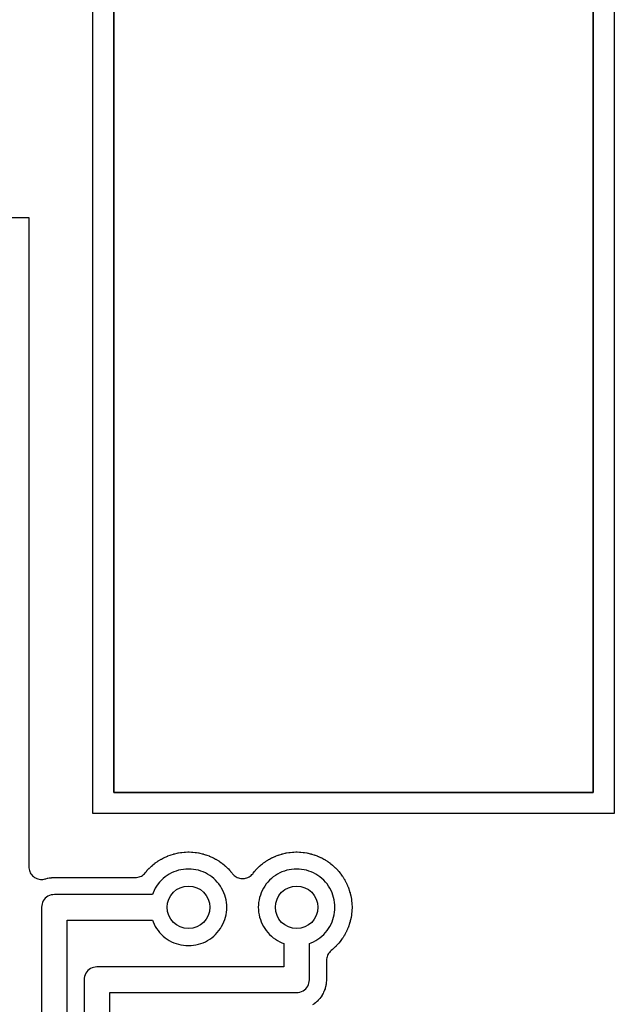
# Model space of a CAD drawing. Header units: millimetres. Extents: x 0 to 200, y 0 to 150.
# Tile 17 of 36: x 45 to 58, y 39 to 62. Entities that reach past the tile are written whole.
import ezdxf

# ---------------------------------------------------------------- set-up
doc = ezdxf.new("R2010")
doc.units = ezdxf.units.MM
for name, color, linetype in [('COPPER_KEEP_ref', 8, 'Continuous'), ('COPPER_REMOVE', 3, 'Continuous'), ('DRILL_1.0', 4, 'Continuous'), ('INSIDE_CUTS', 1, 'Continuous')]:
    doc.layers.add(name, color=color, linetype=linetype)

msp = doc.modelspace()

# ---------------------------------------------------------------- linework, layer by layer
at = {"layer": 'COPPER_KEEP_ref'}
msp.add_lwpolyline([(58.493, 43.523), (46.257, 43.523), (46.25, 43.523), (46.25, 43.53), (46.25, 74.516), (46.25, 74.523), (46.257, 74.523), (58.493, 74.523), (58.5, 74.523), (58.5, 74.516), (58.5, 43.53), (58.5, 43.523), (58.493, 43.523)], close=True, dxfattribs=at)
for points in [[(43.416, 57.523), (44.743, 57.523), (44.75, 57.523), (44.75, 57.516), (44.75, 42.276), (44.751, 42.247), (44.756, 42.218), (44.763, 42.189), (44.773, 42.162), (44.785, 42.135), (44.801, 42.11), (44.818, 42.086), (44.838, 42.064), (44.86, 42.045), (44.883, 42.027), (44.909, 42.012), (44.935, 41.999), (44.963, 41.989), (44.991, 41.982), (45.021, 41.978), (45.05, 41.976), (45.079, 41.978), (45.109, 41.982), (45.137, 41.989), (45.149, 41.993), (45.19, 42.004), (45.199, 42.006), (45.228, 42.012), (45.238, 42.013), (45.28, 42.019), (45.29, 42.02), (45.321, 42.022), (45.326, 42.022), (45.348, 42.023), (45.352, 42.023), (47.251, 42.023), (47.281, 42.024), (47.31, 42.029), (47.339, 42.036), (47.366, 42.046), (47.393, 42.058), (47.418, 42.074), (47.442, 42.091), (47.464, 42.111), (47.483, 42.133), (47.513, 42.168), (47.516, 42.172), (47.53, 42.188), (47.533, 42.192), (47.57, 42.231), (47.573, 42.235), (47.588, 42.25), (47.592, 42.253), (47.631, 42.29), (47.635, 42.293), (47.651, 42.307), (47.655, 42.31), (47.696, 42.345), (47.7, 42.348), (47.717, 42.361), (47.721, 42.364), (47.765, 42.395), (47.769, 42.398), (47.787, 42.41), (47.791, 42.412), (47.837, 42.441), (47.841, 42.443), (47.859, 42.454), (47.864, 42.456), (47.911, 42.482), (47.916, 42.484), (47.935, 42.493), (47.939, 42.496), (47.988, 42.518), (47.993, 42.52), (48.012, 42.528), (48.017, 42.53), (48.068, 42.549), (48.072, 42.55), (48.092, 42.557), (48.097, 42.559), (48.149, 42.574), (48.153, 42.576), (48.174, 42.581), (48.179, 42.582), (48.231, 42.595), (48.236, 42.596), (48.257, 42.6), (48.262, 42.601), (48.315, 42.61), (48.32, 42.61), (48.341, 42.613), (48.346, 42.614), (48.399, 42.619), (48.404, 42.619), (48.426, 42.621), (48.431, 42.621), (48.484, 42.623), (48.489, 42.623), (48.511, 42.623), (48.516, 42.623), (48.569, 42.621), (48.574, 42.621), (48.596, 42.619), (48.601, 42.619), (48.654, 42.614), (48.659, 42.613), (48.68, 42.61), (48.685, 42.61), (48.738, 42.601), (48.743, 42.6), (48.764, 42.596), (48.769, 42.595), (48.821, 42.582), (48.826, 42.581), (48.847, 42.576), (48.851, 42.574), (48.903, 42.559), (48.908, 42.557), (48.928, 42.55), (48.932, 42.549), (48.983, 42.53), (48.988, 42.528), (49.007, 42.52), (49.012, 42.518), (49.061, 42.496), (49.065, 42.493), (49.084, 42.484), (49.089, 42.482), (49.136, 42.456), (49.141, 42.454), (49.159, 42.443), (49.163, 42.441), (49.209, 42.412), (49.213, 42.41), (49.231, 42.398), (49.235, 42.395), (49.279, 42.364), (49.283, 42.361), (49.3, 42.348), (49.304, 42.345), (49.345, 42.31), (49.349, 42.307), (49.365, 42.293), (49.369, 42.29), (49.408, 42.253), (49.412, 42.25), (49.427, 42.235), (49.43, 42.231), (49.467, 42.192), (49.47, 42.188), (49.484, 42.172), (49.487, 42.168), (49.522, 42.127), (49.525, 42.123), (49.532, 42.113), (49.551, 42.091), (49.571, 42.071), (49.594, 42.053), (49.618, 42.037), (49.644, 42.024), (49.671, 42.013), (49.698, 42.005), (49.727, 41.999), (49.756, 41.996), (49.784, 41.996), (49.813, 41.999), (49.842, 42.005), (49.869, 42.013), (49.896, 42.024), (49.922, 42.037), (49.946, 42.053), (49.969, 42.071), (49.989, 42.091), (50.008, 42.113), (50.015, 42.123), (50.018, 42.127), (50.053, 42.168), (50.056, 42.172), (50.07, 42.188), (50.073, 42.192), (50.11, 42.231), (50.113, 42.235), (50.128, 42.25), (50.132, 42.253), (50.171, 42.29), (50.175, 42.293), (50.191, 42.307), (50.195, 42.31), (50.236, 42.345), (50.24, 42.348), (50.257, 42.361), (50.261, 42.364), (50.305, 42.395), (50.309, 42.398), (50.327, 42.41), (50.331, 42.412), (50.377, 42.441), (50.381, 42.443), (50.399, 42.454), (50.404, 42.456), (50.451, 42.482), (50.456, 42.484), (50.475, 42.493), (50.479, 42.496), (50.528, 42.518), (50.533, 42.52), (50.552, 42.528), (50.557, 42.53), (50.608, 42.549), (50.612, 42.55), (50.632, 42.557), (50.637, 42.559), (50.689, 42.574), (50.693, 42.576), (50.714, 42.581), (50.719, 42.582), (50.771, 42.595), (50.776, 42.596), (50.797, 42.6), (50.802, 42.601), (50.855, 42.61), (50.86, 42.61), (50.881, 42.613), (50.886, 42.614), (50.939, 42.619), (50.944, 42.619), (50.966, 42.621), (50.971, 42.621), (51.024, 42.623), (51.029, 42.623), (51.051, 42.623), (51.056, 42.623), (51.109, 42.621), (51.114, 42.621), (51.136, 42.619), (51.141, 42.619), (51.194, 42.614), (51.199, 42.613), (51.22, 42.61), (51.225, 42.61), (51.278, 42.601), (51.283, 42.6), (51.304, 42.596), (51.309, 42.595), (51.361, 42.582), (51.366, 42.581), (51.387, 42.576), (51.391, 42.574), (51.443, 42.559), (51.448, 42.557), (51.468, 42.55), (51.472, 42.549), (51.523, 42.53), (51.528, 42.528), (51.547, 42.52), (51.552, 42.518), (51.601, 42.496), (51.605, 42.493), (51.624, 42.484), (51.629, 42.482), (51.676, 42.456), (51.681, 42.454), (51.699, 42.443), (51.703, 42.441), (51.749, 42.412), (51.753, 42.41), (51.771, 42.398), (51.775, 42.395), (51.819, 42.364), (51.823, 42.361), (51.84, 42.348), (51.844, 42.345), (51.885, 42.31), (51.889, 42.307), (51.905, 42.293), (51.909, 42.29), (51.948, 42.253), (51.952, 42.25), (51.967, 42.235), (51.97, 42.231), (52.007, 42.192), (52.01, 42.188), (52.024, 42.172), (52.027, 42.168), (52.062, 42.127), (52.065, 42.123), (52.078, 42.106), (52.081, 42.102), (52.112, 42.058), (52.115, 42.054), (52.127, 42.036), (52.129, 42.032), (52.158, 41.986), (52.16, 41.982), (52.171, 41.964), (52.173, 41.959), (52.199, 41.912), (52.201, 41.907), (52.21, 41.888), (52.213, 41.884), (52.235, 41.835), (52.237, 41.83), (52.245, 41.811), (52.247, 41.806), (52.266, 41.755), (52.267, 41.751), (52.274, 41.731), (52.276, 41.726), (52.291, 41.674), (52.293, 41.67), (52.298, 41.649), (52.299, 41.644), (52.312, 41.592), (52.313, 41.587), (52.317, 41.566), (52.318, 41.561), (52.327, 41.508), (52.327, 41.503), (52.33, 41.482), (52.331, 41.477), (52.336, 41.424), (52.336, 41.419), (52.338, 41.397), (52.338, 41.392), (52.34, 41.339), (52.34, 41.334), (52.34, 41.312), (52.34, 41.307), (52.338, 41.254), (52.338, 41.249), (52.336, 41.227), (52.336, 41.222), (52.331, 41.169), (52.33, 41.164), (52.327, 41.143), (52.327, 41.138), (52.318, 41.085), (52.317, 41.08), (52.313, 41.059), (52.312, 41.054), (52.299, 41.002), (52.298, 40.997), (52.293, 40.976), (52.291, 40.972), (52.276, 40.92), (52.274, 40.915), (52.267, 40.895), (52.266, 40.891), (52.247, 40.84), (52.245, 40.835), (52.237, 40.816), (52.235, 40.811), (52.213, 40.762), (52.21, 40.758), (52.201, 40.739), (52.199, 40.734), (52.173, 40.687), (52.171, 40.682), (52.16, 40.664), (52.158, 40.66), (52.129, 40.614), (52.127, 40.61), (52.115, 40.592), (52.112, 40.588), (52.081, 40.544), (52.078, 40.54), (52.065, 40.523), (52.062, 40.519), (52.027, 40.478), (52.024, 40.474), (52.01, 40.458), (52.007, 40.454), (51.97, 40.415), (51.967, 40.411), (51.952, 40.396), (51.948, 40.393), (51.909, 40.356), (51.905, 40.353), (51.889, 40.339), (51.885, 40.336), (51.85, 40.306), (51.828, 40.287), (51.808, 40.265), (51.791, 40.241), (51.775, 40.216), (51.763, 40.189), (51.753, 40.162), (51.746, 40.133), (51.741, 40.104), (51.74, 40.074), (51.74, 39.625), (51.74, 39.621), (51.739, 39.599), (51.739, 39.594), (51.737, 39.563), (51.736, 39.553), (51.73, 39.511), (51.729, 39.501), (51.723, 39.472), (51.721, 39.463), (51.71, 39.422), (51.707, 39.412), (51.698, 39.384), (51.694, 39.375), (51.678, 39.336), (51.674, 39.327), (51.661, 39.3), (51.656, 39.292), (51.635, 39.255), (51.63, 39.247), (51.613, 39.222), (51.608, 39.214), (51.582, 39.181), (51.576, 39.173), (51.556, 39.151), (51.549, 39.144), (51.519, 39.114), (51.512, 39.107), (51.49, 39.087), (51.482, 39.081), (51.449, 39.055), (51.441, 39.05), (51.416, 39.033)], [(45.65, 26.783), (45.65, 41.023), (47.652, 41.023), (47.669, 40.979), (47.693, 40.925), (47.721, 40.873), (47.752, 40.823), (47.786, 40.775), (47.823, 40.73), (47.864, 40.687), (47.907, 40.646), (47.952, 40.609), (48, 40.575), (48.05, 40.544), (48.102, 40.516), (48.156, 40.492), (48.211, 40.471), (48.267, 40.454), (48.324, 40.44), (48.383, 40.431), (48.441, 40.425), (48.5, 40.423), (48.559, 40.425), (48.617, 40.431), (48.676, 40.44), (48.733, 40.454), (48.789, 40.471), (48.844, 40.492), (48.898, 40.516), (48.95, 40.544), (49, 40.575), (49.048, 40.609), (49.093, 40.646), (49.136, 40.687), (49.177, 40.73), (49.214, 40.775), (49.248, 40.823), (49.279, 40.873), (49.307, 40.925), (49.331, 40.979), (49.352, 41.034), (49.369, 41.09), (49.383, 41.147), (49.392, 41.206), (49.398, 41.264), (49.4, 41.323), (49.398, 41.382), (49.392, 41.44), (49.383, 41.499), (49.369, 41.556), (49.352, 41.612), (49.331, 41.667), (49.307, 41.721), (49.279, 41.773), (49.248, 41.823), (49.214, 41.871), (49.177, 41.916), (49.136, 41.959), (49.093, 42), (49.048, 42.037), (49, 42.071), (48.95, 42.102), (48.898, 42.13), (48.844, 42.154), (48.789, 42.175), (48.733, 42.192), (48.676, 42.206), (48.617, 42.215), (48.559, 42.221), (48.5, 42.223), (48.441, 42.221), (48.383, 42.215), (48.324, 42.206), (48.267, 42.192), (48.211, 42.175), (48.156, 42.154), (48.102, 42.13), (48.05, 42.102), (48, 42.071), (47.952, 42.037), (47.907, 42), (47.864, 41.959), (47.823, 41.916), (47.786, 41.871), (47.752, 41.823), (47.721, 41.773), (47.693, 41.721), (47.669, 41.667), (47.652, 41.623), (45.35, 41.623), (45.311, 41.62), (45.272, 41.613), (45.235, 41.6), (45.2, 41.583), (45.167, 41.561), (45.138, 41.535), (45.112, 41.506), (45.09, 41.473), (45.073, 41.438), (45.06, 41.401), (45.053, 41.362), (45.05, 41.323), (45.05, 26.907)], [(46.65, 26.123), (46.65, 39.323), (51.04, 39.323), (51.079, 39.326), (51.118, 39.333), (51.155, 39.346), (51.19, 39.363), (51.223, 39.385), (51.252, 39.411), (51.278, 39.44), (51.3, 39.473), (51.317, 39.508), (51.33, 39.545), (51.337, 39.584), (51.34, 39.623), (51.34, 40.475), (51.384, 40.492), (51.438, 40.516), (51.49, 40.544), (51.54, 40.575), (51.588, 40.609), (51.633, 40.646), (51.676, 40.687), (51.717, 40.73), (51.754, 40.775), (51.788, 40.823), (51.819, 40.873), (51.847, 40.925), (51.871, 40.979), (51.892, 41.034), (51.909, 41.09), (51.923, 41.147), (51.932, 41.206), (51.938, 41.264), (51.94, 41.323), (51.938, 41.382), (51.932, 41.44), (51.923, 41.499), (51.909, 41.556), (51.892, 41.612), (51.871, 41.667), (51.847, 41.721), (51.819, 41.773), (51.788, 41.823), (51.754, 41.871), (51.717, 41.916), (51.676, 41.959), (51.633, 42), (51.588, 42.037), (51.54, 42.071), (51.49, 42.102), (51.438, 42.13), (51.384, 42.154), (51.329, 42.175), (51.273, 42.192), (51.216, 42.206), (51.157, 42.215), (51.099, 42.221), (51.04, 42.223), (50.981, 42.221), (50.923, 42.215), (50.864, 42.206), (50.807, 42.192), (50.751, 42.175), (50.696, 42.154), (50.642, 42.13), (50.59, 42.102), (50.54, 42.071), (50.492, 42.037), (50.447, 42), (50.404, 41.959), (50.363, 41.916), (50.326, 41.871), (50.292, 41.823), (50.261, 41.773), (50.233, 41.721), (50.209, 41.667), (50.188, 41.612), (50.171, 41.556), (50.157, 41.499), (50.148, 41.44), (50.142, 41.382), (50.14, 41.323), (50.142, 41.264), (50.148, 41.206), (50.157, 41.147), (50.171, 41.09), (50.188, 41.034), (50.209, 40.979), (50.233, 40.925), (50.261, 40.873), (50.292, 40.823), (50.326, 40.775), (50.363, 40.73), (50.404, 40.687), (50.447, 40.646), (50.492, 40.609), (50.54, 40.575), (50.59, 40.544), (50.642, 40.516), (50.696, 40.492), (50.74, 40.475), (50.74, 39.923), (46.35, 39.923), (46.311, 39.92), (46.272, 39.913), (46.235, 39.9), (46.2, 39.883), (46.167, 39.861), (46.138, 39.835), (46.112, 39.806), (46.09, 39.773), (46.073, 39.738), (46.06, 39.701), (46.053, 39.662), (46.05, 39.623), (46.05, 26.248)]]:
    msp.add_lwpolyline(points, dxfattribs=at)
at = {"layer": 'COPPER_REMOVE'}
for points in [[(58.493, 43.523), (46.257, 43.523), (46.25, 43.523), (46.25, 43.53), (46.25, 74.516), (46.25, 74.523), (46.257, 74.523), (58.493, 74.523), (58.5, 74.523), (58.5, 74.516), (58.5, 43.53), (58.5, 43.523), (58.493, 43.523)], [(58, 74.023), (46.75, 74.023), (46.75, 44.023), (58, 44.023), (58, 74.023)]]:
    msp.add_lwpolyline(points, close=True, dxfattribs=at)
for points in [[(43.416, 57.523), (44.743, 57.523), (44.75, 57.523), (44.75, 57.516), (44.75, 42.276), (44.751, 42.247), (44.756, 42.218), (44.763, 42.189), (44.773, 42.162), (44.785, 42.135), (44.801, 42.11), (44.818, 42.086), (44.838, 42.064), (44.86, 42.045), (44.883, 42.027), (44.909, 42.012), (44.935, 41.999), (44.963, 41.989), (44.991, 41.982), (45.021, 41.978), (45.05, 41.976), (45.079, 41.978), (45.109, 41.982), (45.137, 41.989), (45.149, 41.993), (45.19, 42.004), (45.199, 42.006), (45.228, 42.012), (45.238, 42.013), (45.28, 42.019), (45.29, 42.02), (45.321, 42.022), (45.326, 42.022), (45.348, 42.023), (45.352, 42.023), (47.251, 42.023), (47.281, 42.024), (47.31, 42.029), (47.339, 42.036), (47.366, 42.046), (47.393, 42.058), (47.418, 42.074), (47.442, 42.091), (47.464, 42.111), (47.483, 42.133), (47.513, 42.168), (47.516, 42.172), (47.53, 42.188), (47.533, 42.192), (47.57, 42.231), (47.573, 42.235), (47.588, 42.25), (47.592, 42.253), (47.631, 42.29), (47.635, 42.293), (47.651, 42.307), (47.655, 42.31), (47.696, 42.345), (47.7, 42.348), (47.717, 42.361), (47.721, 42.364), (47.765, 42.395), (47.769, 42.398), (47.787, 42.41), (47.791, 42.412), (47.837, 42.441), (47.841, 42.443), (47.859, 42.454), (47.864, 42.456), (47.911, 42.482), (47.916, 42.484), (47.935, 42.493), (47.939, 42.496), (47.988, 42.518), (47.993, 42.52), (48.012, 42.528), (48.017, 42.53), (48.068, 42.549), (48.072, 42.55), (48.092, 42.557), (48.097, 42.559), (48.149, 42.574), (48.153, 42.576), (48.174, 42.581), (48.179, 42.582), (48.231, 42.595), (48.236, 42.596), (48.257, 42.6), (48.262, 42.601), (48.315, 42.61), (48.32, 42.61), (48.341, 42.613), (48.346, 42.614), (48.399, 42.619), (48.404, 42.619), (48.426, 42.621), (48.431, 42.621), (48.484, 42.623), (48.489, 42.623), (48.511, 42.623), (48.516, 42.623), (48.569, 42.621), (48.574, 42.621), (48.596, 42.619), (48.601, 42.619), (48.654, 42.614), (48.659, 42.613), (48.68, 42.61), (48.685, 42.61), (48.738, 42.601), (48.743, 42.6), (48.764, 42.596), (48.769, 42.595), (48.821, 42.582), (48.826, 42.581), (48.847, 42.576), (48.851, 42.574), (48.903, 42.559), (48.908, 42.557), (48.928, 42.55), (48.932, 42.549), (48.983, 42.53), (48.988, 42.528), (49.007, 42.52), (49.012, 42.518), (49.061, 42.496), (49.065, 42.493), (49.084, 42.484), (49.089, 42.482), (49.136, 42.456), (49.141, 42.454), (49.159, 42.443), (49.163, 42.441), (49.209, 42.412), (49.213, 42.41), (49.231, 42.398), (49.235, 42.395), (49.279, 42.364), (49.283, 42.361), (49.3, 42.348), (49.304, 42.345), (49.345, 42.31), (49.349, 42.307), (49.365, 42.293), (49.369, 42.29), (49.408, 42.253), (49.412, 42.25), (49.427, 42.235), (49.43, 42.231), (49.467, 42.192), (49.47, 42.188), (49.484, 42.172), (49.487, 42.168), (49.522, 42.127), (49.525, 42.123), (49.532, 42.113), (49.551, 42.091), (49.571, 42.071), (49.594, 42.053), (49.618, 42.037), (49.644, 42.024), (49.671, 42.013), (49.698, 42.005), (49.727, 41.999), (49.756, 41.996), (49.784, 41.996), (49.813, 41.999), (49.842, 42.005), (49.869, 42.013), (49.896, 42.024), (49.922, 42.037), (49.946, 42.053), (49.969, 42.071), (49.989, 42.091), (50.008, 42.113), (50.015, 42.123), (50.018, 42.127), (50.053, 42.168), (50.056, 42.172), (50.07, 42.188), (50.073, 42.192), (50.11, 42.231), (50.113, 42.235), (50.128, 42.25), (50.132, 42.253), (50.171, 42.29), (50.175, 42.293), (50.191, 42.307), (50.195, 42.31), (50.236, 42.345), (50.24, 42.348), (50.257, 42.361), (50.261, 42.364), (50.305, 42.395), (50.309, 42.398), (50.327, 42.41), (50.331, 42.412), (50.377, 42.441), (50.381, 42.443), (50.399, 42.454), (50.404, 42.456), (50.451, 42.482), (50.456, 42.484), (50.475, 42.493), (50.479, 42.496), (50.528, 42.518), (50.533, 42.52), (50.552, 42.528), (50.557, 42.53), (50.608, 42.549), (50.612, 42.55), (50.632, 42.557), (50.637, 42.559), (50.689, 42.574), (50.693, 42.576), (50.714, 42.581), (50.719, 42.582), (50.771, 42.595), (50.776, 42.596), (50.797, 42.6), (50.802, 42.601), (50.855, 42.61), (50.86, 42.61), (50.881, 42.613), (50.886, 42.614), (50.939, 42.619), (50.944, 42.619), (50.966, 42.621), (50.971, 42.621), (51.024, 42.623), (51.029, 42.623), (51.051, 42.623), (51.056, 42.623), (51.109, 42.621), (51.114, 42.621), (51.136, 42.619), (51.141, 42.619), (51.194, 42.614), (51.199, 42.613), (51.22, 42.61), (51.225, 42.61), (51.278, 42.601), (51.283, 42.6), (51.304, 42.596), (51.309, 42.595), (51.361, 42.582), (51.366, 42.581), (51.387, 42.576), (51.391, 42.574), (51.443, 42.559), (51.448, 42.557), (51.468, 42.55), (51.472, 42.549), (51.523, 42.53), (51.528, 42.528), (51.547, 42.52), (51.552, 42.518), (51.601, 42.496), (51.605, 42.493), (51.624, 42.484), (51.629, 42.482), (51.676, 42.456), (51.681, 42.454), (51.699, 42.443), (51.703, 42.441), (51.749, 42.412), (51.753, 42.41), (51.771, 42.398), (51.775, 42.395), (51.819, 42.364), (51.823, 42.361), (51.84, 42.348), (51.844, 42.345), (51.885, 42.31), (51.889, 42.307), (51.905, 42.293), (51.909, 42.29), (51.948, 42.253), (51.952, 42.25), (51.967, 42.235), (51.97, 42.231), (52.007, 42.192), (52.01, 42.188), (52.024, 42.172), (52.027, 42.168), (52.062, 42.127), (52.065, 42.123), (52.078, 42.106), (52.081, 42.102), (52.112, 42.058), (52.115, 42.054), (52.127, 42.036), (52.129, 42.032), (52.158, 41.986), (52.16, 41.982), (52.171, 41.964), (52.173, 41.959), (52.199, 41.912), (52.201, 41.907), (52.21, 41.888), (52.213, 41.884), (52.235, 41.835), (52.237, 41.83), (52.245, 41.811), (52.247, 41.806), (52.266, 41.755), (52.267, 41.751), (52.274, 41.731), (52.276, 41.726), (52.291, 41.674), (52.293, 41.67), (52.298, 41.649), (52.299, 41.644), (52.312, 41.592), (52.313, 41.587), (52.317, 41.566), (52.318, 41.561), (52.327, 41.508), (52.327, 41.503), (52.33, 41.482), (52.331, 41.477), (52.336, 41.424), (52.336, 41.419), (52.338, 41.397), (52.338, 41.392), (52.34, 41.339), (52.34, 41.334), (52.34, 41.312), (52.34, 41.307), (52.338, 41.254), (52.338, 41.249), (52.336, 41.227), (52.336, 41.222), (52.331, 41.169), (52.33, 41.164), (52.327, 41.143), (52.327, 41.138), (52.318, 41.085), (52.317, 41.08), (52.313, 41.059), (52.312, 41.054), (52.299, 41.002), (52.298, 40.997), (52.293, 40.976), (52.291, 40.972), (52.276, 40.92), (52.274, 40.915), (52.267, 40.895), (52.266, 40.891), (52.247, 40.84), (52.245, 40.835), (52.237, 40.816), (52.235, 40.811), (52.213, 40.762), (52.21, 40.758), (52.201, 40.739), (52.199, 40.734), (52.173, 40.687), (52.171, 40.682), (52.16, 40.664), (52.158, 40.66), (52.129, 40.614), (52.127, 40.61), (52.115, 40.592), (52.112, 40.588), (52.081, 40.544), (52.078, 40.54), (52.065, 40.523), (52.062, 40.519), (52.027, 40.478), (52.024, 40.474), (52.01, 40.458), (52.007, 40.454), (51.97, 40.415), (51.967, 40.411), (51.952, 40.396), (51.948, 40.393), (51.909, 40.356), (51.905, 40.353), (51.889, 40.339), (51.885, 40.336), (51.85, 40.306), (51.828, 40.287), (51.808, 40.265), (51.791, 40.241), (51.775, 40.216), (51.763, 40.189), (51.753, 40.162), (51.746, 40.133), (51.741, 40.104), (51.74, 40.074), (51.74, 39.625), (51.74, 39.621), (51.739, 39.599), (51.739, 39.594), (51.737, 39.563), (51.736, 39.553), (51.73, 39.511), (51.729, 39.501), (51.723, 39.472), (51.721, 39.463), (51.71, 39.422), (51.707, 39.412), (51.698, 39.384), (51.694, 39.375), (51.678, 39.336), (51.674, 39.327), (51.661, 39.3), (51.656, 39.292), (51.635, 39.255), (51.63, 39.247), (51.613, 39.222), (51.608, 39.214), (51.582, 39.181), (51.576, 39.173), (51.556, 39.151), (51.549, 39.144), (51.519, 39.114), (51.512, 39.107), (51.49, 39.087), (51.482, 39.081), (51.449, 39.055), (51.441, 39.05), (51.416, 39.033)], [(45.65, 26.783), (45.65, 41.023), (47.652, 41.023), (47.669, 40.979), (47.693, 40.925), (47.721, 40.873), (47.752, 40.823), (47.786, 40.775), (47.823, 40.73), (47.864, 40.687), (47.907, 40.646), (47.952, 40.609), (48, 40.575), (48.05, 40.544), (48.102, 40.516), (48.156, 40.492), (48.211, 40.471), (48.267, 40.454), (48.324, 40.44), (48.383, 40.431), (48.441, 40.425), (48.5, 40.423), (48.559, 40.425), (48.617, 40.431), (48.676, 40.44), (48.733, 40.454), (48.789, 40.471), (48.844, 40.492), (48.898, 40.516), (48.95, 40.544), (49, 40.575), (49.048, 40.609), (49.093, 40.646), (49.136, 40.687), (49.177, 40.73), (49.214, 40.775), (49.248, 40.823), (49.279, 40.873), (49.307, 40.925), (49.331, 40.979), (49.352, 41.034), (49.369, 41.09), (49.383, 41.147), (49.392, 41.206), (49.398, 41.264), (49.4, 41.323), (49.398, 41.382), (49.392, 41.44), (49.383, 41.499), (49.369, 41.556), (49.352, 41.612), (49.331, 41.667), (49.307, 41.721), (49.279, 41.773), (49.248, 41.823), (49.214, 41.871), (49.177, 41.916), (49.136, 41.959), (49.093, 42), (49.048, 42.037), (49, 42.071), (48.95, 42.102), (48.898, 42.13), (48.844, 42.154), (48.789, 42.175), (48.733, 42.192), (48.676, 42.206), (48.617, 42.215), (48.559, 42.221), (48.5, 42.223), (48.441, 42.221), (48.383, 42.215), (48.324, 42.206), (48.267, 42.192), (48.211, 42.175), (48.156, 42.154), (48.102, 42.13), (48.05, 42.102), (48, 42.071), (47.952, 42.037), (47.907, 42), (47.864, 41.959), (47.823, 41.916), (47.786, 41.871), (47.752, 41.823), (47.721, 41.773), (47.693, 41.721), (47.669, 41.667), (47.652, 41.623), (45.35, 41.623), (45.311, 41.62), (45.272, 41.613), (45.235, 41.6), (45.2, 41.583), (45.167, 41.561), (45.138, 41.535), (45.112, 41.506), (45.09, 41.473), (45.073, 41.438), (45.06, 41.401), (45.053, 41.362), (45.05, 41.323), (45.05, 26.907)], [(46.65, 26.123), (46.65, 39.323), (51.04, 39.323), (51.079, 39.326), (51.118, 39.333), (51.155, 39.346), (51.19, 39.363), (51.223, 39.385), (51.252, 39.411), (51.278, 39.44), (51.3, 39.473), (51.317, 39.508), (51.33, 39.545), (51.337, 39.584), (51.34, 39.623), (51.34, 40.475), (51.384, 40.492), (51.438, 40.516), (51.49, 40.544), (51.54, 40.575), (51.588, 40.609), (51.633, 40.646), (51.676, 40.687), (51.717, 40.73), (51.754, 40.775), (51.788, 40.823), (51.819, 40.873), (51.847, 40.925), (51.871, 40.979), (51.892, 41.034), (51.909, 41.09), (51.923, 41.147), (51.932, 41.206), (51.938, 41.264), (51.94, 41.323), (51.938, 41.382), (51.932, 41.44), (51.923, 41.499), (51.909, 41.556), (51.892, 41.612), (51.871, 41.667), (51.847, 41.721), (51.819, 41.773), (51.788, 41.823), (51.754, 41.871), (51.717, 41.916), (51.676, 41.959), (51.633, 42), (51.588, 42.037), (51.54, 42.071), (51.49, 42.102), (51.438, 42.13), (51.384, 42.154), (51.329, 42.175), (51.273, 42.192), (51.216, 42.206), (51.157, 42.215), (51.099, 42.221), (51.04, 42.223), (50.981, 42.221), (50.923, 42.215), (50.864, 42.206), (50.807, 42.192), (50.751, 42.175), (50.696, 42.154), (50.642, 42.13), (50.59, 42.102), (50.54, 42.071), (50.492, 42.037), (50.447, 42), (50.404, 41.959), (50.363, 41.916), (50.326, 41.871), (50.292, 41.823), (50.261, 41.773), (50.233, 41.721), (50.209, 41.667), (50.188, 41.612), (50.171, 41.556), (50.157, 41.499), (50.148, 41.44), (50.142, 41.382), (50.14, 41.323), (50.142, 41.264), (50.148, 41.206), (50.157, 41.147), (50.171, 41.09), (50.188, 41.034), (50.209, 40.979), (50.233, 40.925), (50.261, 40.873), (50.292, 40.823), (50.326, 40.775), (50.363, 40.73), (50.404, 40.687), (50.447, 40.646), (50.492, 40.609), (50.54, 40.575), (50.59, 40.544), (50.642, 40.516), (50.696, 40.492), (50.74, 40.475), (50.74, 39.923), (46.35, 39.923), (46.311, 39.92), (46.272, 39.913), (46.235, 39.9), (46.2, 39.883), (46.167, 39.861), (46.138, 39.835), (46.112, 39.806), (46.09, 39.773), (46.073, 39.738), (46.06, 39.701), (46.053, 39.662), (46.05, 39.623), (46.05, 26.248)]]:
    msp.add_lwpolyline(points, dxfattribs=at)
at = {"layer": 'DRILL_1.0'}
for centre in [(48.5, 41.323), (51.04, 41.323)]:
    msp.add_circle(centre, 0.5, dxfattribs=at)
at = {"layer": 'INSIDE_CUTS'}
msp.add_lwpolyline([(46.75, 44.023), (46.75, 74.023), (58, 74.023), (58, 44.023), (46.75, 44.023)], close=True, dxfattribs=at)

doc.saveas('drawing.dxf')
